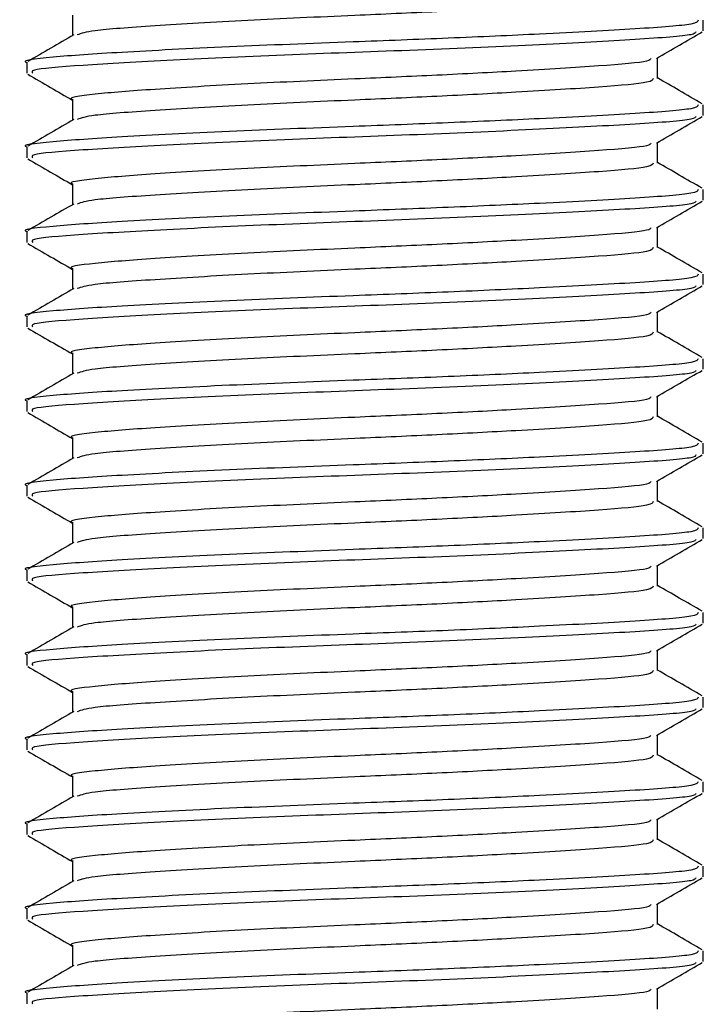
# Model space of a CAD drawing. Header units: millimetres. Extents: x 0 to 420, y 0 to 297.
# Tile 43 of 56: x 296.73 to 298.63, y 169.85 to 172.6. Entities that reach past the tile are written whole.
import ezdxf

# ---------------------------------------------------------------- set-up
doc = ezdxf.new("R2010")
doc.units = ezdxf.units.MM

msp = doc.modelspace()

# ---------------------------------------------------------------- linework, layer by layer
at = {"color": 7, "linetype": 'Continuous', "lineweight": 25}
for p, q in [((296.8724, 172.61), (296.8724, 172.5526)), ((298.6318, 172.5658), (298.6318, 172.5953)), ((296.7447, 172.4773), (296.7447, 172.4478)), ((298.5041, 172.4331), (298.5041, 172.4904)), ((296.8724, 172.3742), (296.8724, 172.3167)), ((298.6318, 172.3299), (298.6318, 172.3594)), ((298.5041, 172.1972), (298.5041, 172.2546)), ((296.7447, 172.2415), (296.7447, 172.2119)), ((296.8724, 172.1383), (296.8724, 172.0809)), ((298.6318, 172.094), (298.6318, 172.1235)), ((296.7447, 172.0056), (296.7447, 171.976)), ((298.5041, 171.9614), (298.5041, 172.0187)), ((296.8724, 171.9024), (296.8724, 171.845)), ((298.6318, 171.8582), (298.6318, 171.8876)), ((298.5041, 171.7255), (298.5041, 171.7828)), ((296.7447, 171.7697), (296.7447, 171.7401)), ((296.8724, 171.6665), (296.8724, 171.6091)), ((298.6318, 171.6223), (298.6318, 171.6517)), ((296.7447, 171.5338), (296.7447, 171.5043)), ((298.5041, 171.4896), (298.5041, 171.5469)), ((296.8724, 171.4306), (296.8724, 171.3732)), ((298.6318, 171.3864), (298.6318, 171.4159)), ((296.7447, 171.2979), (296.7447, 171.2684)), ((298.5041, 171.2537), (298.5041, 171.311)), ((296.8724, 171.1947), (296.8724, 171.1373)), ((298.6318, 171.1505), (298.6318, 171.18)), ((298.5041, 171.0178), (298.5041, 171.0751)), ((296.7447, 171.062), (296.7447, 171.0325)), ((296.8724, 170.9588), (296.8724, 170.9014)), ((298.6318, 170.9146), (298.6318, 170.9441)), ((296.7447, 170.8261), (296.7447, 170.7966)), ((298.5041, 170.7819), (298.5041, 170.8392)), ((296.8724, 170.7229), (296.8724, 170.6655)), ((298.6318, 170.6787), (298.6318, 170.7082)), ((298.5041, 170.546), (298.5041, 170.6033)), ((296.7447, 170.5902), (296.7447, 170.5607)), ((296.8724, 170.487), (296.8724, 170.4296)), ((298.6318, 170.4428), (298.6318, 170.4723)), ((296.7447, 170.3543), (296.7447, 170.3248)), ((298.5041, 170.3101), (298.5041, 170.3674)), ((296.8724, 170.2512), (296.8724, 170.1937)), ((298.6318, 170.2069), (298.6318, 170.2364)), ((296.7447, 170.1185), (296.7447, 170.0889)), ((298.5041, 170.0742), (298.5041, 170.1316)), ((296.8724, 170.0153), (296.8724, 169.9579)), ((298.6318, 169.971), (298.6318, 170.0005)), ((298.5041, 169.8384), (298.5041, 169.8957)), ((296.7447, 169.8826), (296.7447, 169.853))]:
    msp.add_line(p, q, dxfattribs=at)
for points, knots in [([(298.4915, 172.669), (298.4907, 172.6654), (298.4887, 172.6568), (298.351, 172.645), (298.1379, 172.6316), (297.8942, 172.6189), (297.6344, 172.6076), (297.3501, 172.5949), (297.0937, 172.5793), (296.9216, 172.5673), (296.8967, 172.5586), (296.8856, 172.5546)], [0, 0, 0, 0, 0.090008, 0.212326, 0.337718, 0.43411, 0.527236, 0.650988, 0.778186, 0.900472, 1, 1, 1, 1]), ([(298.6171, 172.5953), (298.6162, 172.5917), (298.6139, 172.5831), (298.4547, 172.5713), (298.2083, 172.5579), (297.9265, 172.5451), (297.6257, 172.5339), (297.2986, 172.5212), (296.9954, 172.5056), (296.8059, 172.4926), (296.7236, 172.4827), (296.7464, 172.4775), (296.7473, 172.4773)], [0, 0, 0, 0, 0.087116, 0.205806, 0.327474, 0.421002, 0.511365, 0.631445, 0.754864, 0.873521, 0.995235, 1, 1, 1, 1]), ([(296.8761, 172.5548), (296.8548, 172.5424), (296.8121, 172.5177), (296.7694, 172.493), (296.748, 172.4806)], [0, 0, 0, 0, 0.499904, 1, 1, 1, 1]), ([(298.6113, 172.5628), (298.6099, 172.5602), (298.6057, 172.5527), (298.4533, 172.5419), (298.1872, 172.5273), (297.8421, 172.512), (297.4772, 172.4992), (297.1403, 172.484), (296.8891, 172.4694), (296.7521, 172.4584), (296.7595, 172.4506), (296.7622, 172.4478)], [0, 0, 0, 0, 0.06376, 0.185538, 0.310372, 0.436457, 0.557702, 0.683704, 0.808674, 0.930359, 1, 1, 1, 1]), ([(298.5009, 172.4886), (298.5222, 172.5009), (298.565, 172.5257), (298.6077, 172.5504), (298.629, 172.5628)], [0, 0, 0, 0, 0.499899, 1, 1, 1, 1]), ([(298.4857, 172.4886), (298.4844, 172.4862), (298.4806, 172.4788), (298.3496, 172.4681), (298.1382, 172.4547), (297.8942, 172.4419), (297.6342, 172.4307), (297.3513, 172.418), (297.0891, 172.4024), (296.9253, 172.3894), (296.8541, 172.3795), (296.8739, 172.3743), (296.8746, 172.3741)], [0, 0, 0, 0, 0.060472, 0.182626, 0.30785, 0.404113, 0.497113, 0.6207, 0.747728, 0.869849, 0.995119, 1, 1, 1, 1]), ([(296.7475, 172.4448), (296.7688, 172.4325), (296.8105, 172.4084), (296.8521, 172.3842), (296.8724, 172.3725)], [0, 0, 0, 0, 0.513038, 1, 1, 1, 1]), ([(298.4915, 172.4332), (298.4907, 172.4295), (298.4887, 172.4209), (298.351, 172.4091), (298.1379, 172.3958), (297.8942, 172.383), (297.6344, 172.3717), (297.3501, 172.359), (297.0937, 172.3434), (296.9216, 172.3314), (296.8967, 172.3227), (296.8856, 172.3188)], [0, 0, 0, 0, 0.090008, 0.212326, 0.337718, 0.43411, 0.527236, 0.650988, 0.778186, 0.900472, 1, 1, 1, 1]), ([(298.6285, 172.3627), (298.6071, 172.375), (298.5657, 172.399), (298.5242, 172.423), (298.5041, 172.4347)], [0, 0, 0, 0, 0.515208, 1, 1, 1, 1]), ([(298.6171, 172.3594), (298.6162, 172.3558), (298.6139, 172.3472), (298.4547, 172.3354), (298.2083, 172.322), (297.9265, 172.3093), (297.6257, 172.298), (297.2986, 172.2853), (296.9954, 172.2697), (296.8059, 172.2567), (296.7236, 172.2468), (296.7464, 172.2417), (296.7473, 172.2415)], [0, 0, 0, 0, 0.087116, 0.205806, 0.327474, 0.421002, 0.511365, 0.631445, 0.754864, 0.873521, 0.995235, 1, 1, 1, 1]), ([(296.8761, 172.3189), (296.8548, 172.3066), (296.8121, 172.2818), (296.7694, 172.2571), (296.748, 172.2447)], [0, 0, 0, 0, 0.499904, 1, 1, 1, 1]), ([(298.6113, 172.3269), (298.6099, 172.3243), (298.6057, 172.3168), (298.4533, 172.306), (298.1872, 172.2914), (297.8421, 172.2761), (297.4772, 172.2633), (297.1403, 172.2481), (296.8891, 172.2335), (296.7521, 172.2225), (296.7595, 172.2147), (296.7622, 172.2119)], [0, 0, 0, 0, 0.06376, 0.185538, 0.310372, 0.436457, 0.557702, 0.683704, 0.808674, 0.930359, 1, 1, 1, 1]), ([(298.5009, 172.2527), (298.5222, 172.2651), (298.565, 172.2898), (298.6077, 172.3145), (298.629, 172.3269)], [0, 0, 0, 0, 0.499899, 1, 1, 1, 1]), ([(298.4857, 172.2527), (298.4844, 172.2503), (298.4806, 172.2429), (298.3496, 172.2322), (298.1382, 172.2188), (297.8942, 172.2061), (297.6342, 172.1948), (297.3513, 172.1821), (297.0891, 172.1665), (296.9253, 172.1535), (296.8541, 172.1436), (296.8739, 172.1385), (296.8746, 172.1383)], [0, 0, 0, 0, 0.060472, 0.182626, 0.30785, 0.404113, 0.497113, 0.6207, 0.747728, 0.869849, 0.995119, 1, 1, 1, 1]), ([(296.7475, 172.209), (296.7688, 172.1966), (296.8105, 172.1725), (296.8521, 172.1484), (296.8724, 172.1366)], [0, 0, 0, 0, 0.513038, 1, 1, 1, 1]), ([(298.4915, 172.1973), (298.4907, 172.1936), (298.4887, 172.185), (298.351, 172.1733), (298.1379, 172.1599), (297.8942, 172.1471), (297.6344, 172.1358), (297.3501, 172.1231), (297.0937, 172.1075), (296.9216, 172.0955), (296.8967, 172.0868), (296.8856, 172.0829)], [0, 0, 0, 0, 0.090008, 0.212326, 0.337718, 0.43411, 0.527236, 0.650988, 0.778186, 0.900472, 1, 1, 1, 1]), ([(298.6285, 172.1268), (298.6071, 172.1391), (298.5657, 172.1631), (298.5242, 172.1872), (298.5041, 172.1988)], [0, 0, 0, 0, 0.515208, 1, 1, 1, 1]), ([(298.6171, 172.1235), (298.6162, 172.1199), (298.6139, 172.1113), (298.4547, 172.0995), (298.2083, 172.0861), (297.9265, 172.0734), (297.6257, 172.0621), (297.2986, 172.0494), (296.9954, 172.0338), (296.8059, 172.0208), (296.7236, 172.0109), (296.7464, 172.0058), (296.7473, 172.0056)], [0, 0, 0, 0, 0.087116, 0.205806, 0.327474, 0.421002, 0.511365, 0.631445, 0.754864, 0.873521, 0.995235, 1, 1, 1, 1]), ([(296.8761, 172.083), (296.8548, 172.0707), (296.8121, 172.0459), (296.7694, 172.0212), (296.748, 172.0088)], [0, 0, 0, 0, 0.499904, 1, 1, 1, 1]), ([(298.6113, 172.091), (298.6099, 172.0884), (298.6057, 172.0809), (298.4533, 172.0701), (298.1872, 172.0555), (297.8421, 172.0402), (297.4772, 172.0274), (297.1403, 172.0123), (296.8891, 171.9976), (296.7521, 171.9866), (296.7595, 171.9789), (296.7622, 171.976)], [0, 0, 0, 0, 0.06376, 0.185538, 0.310372, 0.436457, 0.557702, 0.683704, 0.808674, 0.930359, 1, 1, 1, 1]), ([(298.5009, 172.0168), (298.5222, 172.0292), (298.565, 172.0539), (298.6077, 172.0786), (298.629, 172.091)], [0, 0, 0, 0, 0.499899, 1, 1, 1, 1]), ([(298.4857, 172.0168), (298.4844, 172.0144), (298.4806, 172.007), (298.3496, 171.9964), (298.1382, 171.9829), (297.8942, 171.9702), (297.6342, 171.9589), (297.3513, 171.9462), (297.0891, 171.9306), (296.9253, 171.9176), (296.8541, 171.9077), (296.8739, 171.9026), (296.8746, 171.9024)], [0, 0, 0, 0, 0.060472, 0.182626, 0.30785, 0.404113, 0.497113, 0.6207, 0.747728, 0.869849, 0.995119, 1, 1, 1, 1]), ([(296.7475, 171.9731), (296.7688, 171.9607), (296.8105, 171.9366), (296.8521, 171.9125), (296.8724, 171.9007)], [0, 0, 0, 0, 0.513038, 1, 1, 1, 1]), ([(298.4915, 171.9614), (298.4907, 171.9577), (298.4887, 171.9491), (298.351, 171.9374), (298.1379, 171.924), (297.8942, 171.9112), (297.6344, 171.8999), (297.3501, 171.8872), (297.0937, 171.8717), (296.9216, 171.8596), (296.8967, 171.8509), (296.8856, 171.847)], [0, 0, 0, 0, 0.0900083, 0.2123263, 0.3377184, 0.4341099, 0.5272356, 0.6509881, 0.7781862, 0.9004719, 1, 1, 1, 1]), ([(298.6285, 171.8909), (298.6071, 171.9033), (298.5657, 171.9273), (298.5242, 171.9513), (298.5041, 171.9629)], [0, 0, 0, 0, 0.515208, 1, 1, 1, 1]), ([(298.6171, 171.8876), (298.6162, 171.884), (298.6139, 171.8754), (298.4547, 171.8637), (298.2083, 171.8503), (297.9265, 171.8375), (297.6257, 171.8262), (297.2986, 171.8135), (296.9954, 171.798), (296.8059, 171.785), (296.7236, 171.775), (296.7464, 171.7699), (296.7473, 171.7697)], [0, 0, 0, 0, 0.0871164, 0.2058056, 0.3274743, 0.4210023, 0.5113649, 0.6314445, 0.7548636, 0.8735215, 0.995235, 1, 1, 1, 1]), ([(296.8761, 171.8471), (296.8548, 171.8348), (296.8121, 171.81), (296.7694, 171.7853), (296.748, 171.773)], [0, 0, 0, 0, 0.499904, 1, 1, 1, 1]), ([(298.6113, 171.8551), (298.6099, 171.8525), (298.6057, 171.845), (298.4533, 171.8342), (298.1872, 171.8196), (297.8421, 171.8043), (297.4772, 171.7916), (297.1403, 171.7764), (296.8891, 171.7617), (296.7521, 171.7507), (296.7595, 171.743), (296.7622, 171.7401)], [0, 0, 0, 0, 0.06376, 0.185538, 0.310372, 0.436457, 0.557702, 0.683704, 0.808674, 0.930359, 1, 1, 1, 1]), ([(298.5009, 171.7809), (298.5222, 171.7933), (298.565, 171.818), (298.6077, 171.8428), (298.629, 171.8551)], [0, 0, 0, 0, 0.4998993, 1, 1, 1, 1]), ([(298.4857, 171.781), (298.4844, 171.7785), (298.4806, 171.7711), (298.3496, 171.7605), (298.1382, 171.7471), (297.8942, 171.7343), (297.6342, 171.723), (297.3513, 171.7103), (297.0891, 171.6947), (296.9253, 171.6818), (296.8541, 171.6718), (296.8739, 171.6667), (296.8746, 171.6665)], [0, 0, 0, 0, 0.060472, 0.182626, 0.30785, 0.404113, 0.497113, 0.6207, 0.747728, 0.869849, 0.995119, 1, 1, 1, 1]), ([(296.7475, 171.7372), (296.7688, 171.7248), (296.8105, 171.7007), (296.8521, 171.6766), (296.8724, 171.6648)], [0, 0, 0, 0, 0.513038, 1, 1, 1, 1]), ([(298.4915, 171.7255), (298.4907, 171.7218), (298.4887, 171.7133), (298.351, 171.7015), (298.1379, 171.6881), (297.8942, 171.6753), (297.6344, 171.664), (297.3501, 171.6513), (297.0937, 171.6358), (296.9216, 171.6237), (296.8967, 171.615), (296.8856, 171.6111)], [0, 0, 0, 0, 0.090008, 0.212326, 0.337718, 0.43411, 0.527236, 0.650988, 0.778186, 0.900472, 1, 1, 1, 1]), ([(298.6285, 171.655), (298.6071, 171.6674), (298.5657, 171.6914), (298.5242, 171.7154), (298.5041, 171.727)], [0, 0, 0, 0, 0.515208, 1, 1, 1, 1]), ([(298.6171, 171.6517), (298.6162, 171.6481), (298.6139, 171.6395), (298.4547, 171.6278), (298.2083, 171.6144), (297.9265, 171.6016), (297.6257, 171.5903), (297.2986, 171.5776), (296.9954, 171.5621), (296.8059, 171.5491), (296.7236, 171.5391), (296.7464, 171.534), (296.7473, 171.5338)], [0, 0, 0, 0, 0.0871164, 0.2058056, 0.3274743, 0.4210023, 0.5113649, 0.6314445, 0.7548636, 0.8735215, 0.995235, 1, 1, 1, 1]), ([(298.6113, 171.6192), (298.6099, 171.6166), (298.6057, 171.6091), (298.4533, 171.5983), (298.1872, 171.5837), (297.8421, 171.5685), (297.4772, 171.5557), (297.1403, 171.5405), (296.8891, 171.5258), (296.7521, 171.5148), (296.7595, 171.5071), (296.7622, 171.5043)], [0, 0, 0, 0, 0.06376, 0.185538, 0.310372, 0.436457, 0.557702, 0.683704, 0.808674, 0.930359, 1, 1, 1, 1]), ([(298.5009, 171.545), (298.5222, 171.5574), (298.565, 171.5821), (298.6077, 171.6069), (298.629, 171.6192)], [0, 0, 0, 0, 0.4998993, 1, 1, 1, 1]), ([(296.8761, 171.6113), (296.8548, 171.5989), (296.8121, 171.5741), (296.7694, 171.5494), (296.748, 171.5371)], [0, 0, 0, 0, 0.499904, 1, 1, 1, 1]), ([(298.4857, 171.5451), (298.4844, 171.5426), (298.4806, 171.5353), (298.3496, 171.5246), (298.1382, 171.5112), (297.8942, 171.4984), (297.6342, 171.4871), (297.3513, 171.4744), (297.0891, 171.4589), (296.9253, 171.4459), (296.8541, 171.4359), (296.8739, 171.4308), (296.8746, 171.4306)], [0, 0, 0, 0, 0.060472, 0.182626, 0.30785, 0.404113, 0.497113, 0.6207, 0.747728, 0.869849, 0.995119, 1, 1, 1, 1]), ([(296.7475, 171.5013), (296.7688, 171.4889), (296.8105, 171.4648), (296.8521, 171.4407), (296.8724, 171.4289)], [0, 0, 0, 0, 0.513038, 1, 1, 1, 1]), ([(298.4915, 171.4896), (298.4907, 171.486), (298.4887, 171.4774), (298.351, 171.4656), (298.1379, 171.4522), (297.8942, 171.4394), (297.6344, 171.4281), (297.3501, 171.4154), (297.0937, 171.3999), (296.9216, 171.3878), (296.8967, 171.3791), (296.8856, 171.3752)], [0, 0, 0, 0, 0.090008, 0.212326, 0.337718, 0.43411, 0.527236, 0.650988, 0.778186, 0.900472, 1, 1, 1, 1]), ([(298.6285, 171.4191), (298.6071, 171.4315), (298.5657, 171.4555), (298.5242, 171.4795), (298.5041, 171.4911)], [0, 0, 0, 0, 0.515208, 1, 1, 1, 1]), ([(298.6171, 171.4159), (298.6162, 171.4122), (298.6139, 171.4036), (298.4547, 171.3919), (298.2083, 171.3785), (297.9265, 171.3657), (297.6257, 171.3544), (297.2986, 171.3417), (296.9954, 171.3262), (296.8059, 171.3132), (296.7236, 171.3032), (296.7464, 171.2981), (296.7473, 171.2979)], [0, 0, 0, 0, 0.0871164, 0.2058056, 0.3274743, 0.4210023, 0.5113649, 0.6314445, 0.7548636, 0.8735215, 0.995235, 1, 1, 1, 1]), ([(296.8761, 171.3754), (296.8548, 171.363), (296.8121, 171.3383), (296.7694, 171.3135), (296.748, 171.3012)], [0, 0, 0, 0, 0.4999039, 1, 1, 1, 1]), ([(298.6113, 171.3833), (298.6099, 171.3807), (298.6057, 171.3732), (298.4533, 171.3624), (298.1872, 171.3478), (297.8421, 171.3326), (297.4772, 171.3198), (297.1403, 171.3046), (296.8891, 171.2899), (296.7521, 171.2789), (296.7595, 171.2712), (296.7622, 171.2684)], [0, 0, 0, 0, 0.06376, 0.185538, 0.310372, 0.436457, 0.557702, 0.683704, 0.808674, 0.930359, 1, 1, 1, 1]), ([(298.5009, 171.3091), (298.5222, 171.3215), (298.565, 171.3462), (298.6077, 171.371), (298.629, 171.3833)], [0, 0, 0, 0, 0.499899, 1, 1, 1, 1]), ([(298.4857, 171.3092), (298.4844, 171.3067), (298.4806, 171.2994), (298.3496, 171.2887), (298.1382, 171.2753), (297.8942, 171.2625), (297.6342, 171.2512), (297.3513, 171.2385), (297.0891, 171.223), (296.9253, 171.21), (296.8541, 171.2), (296.8739, 171.1949), (296.8746, 171.1947)], [0, 0, 0, 0, 0.060472, 0.182626, 0.30785, 0.404113, 0.497113, 0.6207, 0.747728, 0.869849, 0.995119, 1, 1, 1, 1]), ([(296.7475, 171.2654), (296.7688, 171.253), (296.8105, 171.2289), (296.8521, 171.2048), (296.8724, 171.1931)], [0, 0, 0, 0, 0.513038, 1, 1, 1, 1]), ([(298.4915, 171.2537), (298.4907, 171.2501), (298.4887, 171.2415), (298.351, 171.2297), (298.1379, 171.2163), (297.8942, 171.2035), (297.6344, 171.1923), (297.3501, 171.1796), (297.0937, 171.164), (296.9216, 171.1519), (296.8967, 171.1432), (296.8856, 171.1393)], [0, 0, 0, 0, 0.090008, 0.212326, 0.337718, 0.43411, 0.527236, 0.650988, 0.778186, 0.900472, 1, 1, 1, 1]), ([(298.6285, 171.1832), (298.6071, 171.1956), (298.5657, 171.2196), (298.5242, 171.2436), (298.5041, 171.2552)], [0, 0, 0, 0, 0.515208, 1, 1, 1, 1]), ([(298.6171, 171.18), (298.6162, 171.1763), (298.6139, 171.1678), (298.4547, 171.156), (298.2083, 171.1426), (297.9265, 171.1298), (297.6257, 171.1185), (297.2986, 171.1058), (296.9954, 171.0903), (296.8059, 171.0773), (296.7236, 171.0673), (296.7464, 171.0622), (296.7473, 171.062)], [0, 0, 0, 0, 0.0871164, 0.2058056, 0.3274743, 0.4210023, 0.5113649, 0.6314445, 0.7548636, 0.8735215, 0.995235, 1, 1, 1, 1]), ([(296.8761, 171.1395), (296.8548, 171.1271), (296.8121, 171.1024), (296.7694, 171.0776), (296.748, 171.0653)], [0, 0, 0, 0, 0.499904, 1, 1, 1, 1]), ([(298.6113, 171.1474), (298.6099, 171.1448), (298.6057, 171.1373), (298.4533, 171.1265), (298.1872, 171.1119), (297.8421, 171.0967), (297.4772, 171.0839), (297.1403, 171.0687), (296.8891, 171.054), (296.7521, 171.0431), (296.7595, 171.0353), (296.7622, 171.0325)], [0, 0, 0, 0, 0.06376, 0.185538, 0.310372, 0.436457, 0.557702, 0.683704, 0.808674, 0.930359, 1, 1, 1, 1]), ([(298.5009, 171.0732), (298.5222, 171.0856), (298.565, 171.1104), (298.6077, 171.1351), (298.629, 171.1475)], [0, 0, 0, 0, 0.499899, 1, 1, 1, 1]), ([(298.4857, 171.0733), (298.4844, 171.0708), (298.4806, 171.0635), (298.3496, 171.0528), (298.1382, 171.0394), (297.8942, 171.0266), (297.6342, 171.0153), (297.3513, 171.0026), (297.0891, 170.9871), (296.9253, 170.9741), (296.8541, 170.9641), (296.8739, 170.959), (296.8746, 170.9588)], [0, 0, 0, 0, 0.060472, 0.182626, 0.30785, 0.404113, 0.497113, 0.6207, 0.747728, 0.869849, 0.995119, 1, 1, 1, 1]), ([(296.7475, 171.0295), (296.7688, 171.0171), (296.8105, 170.993), (296.8521, 170.9689), (296.8724, 170.9572)], [0, 0, 0, 0, 0.513038, 1, 1, 1, 1]), ([(298.4915, 171.0178), (298.4907, 171.0142), (298.4887, 171.0056), (298.351, 170.9938), (298.1379, 170.9804), (297.8942, 170.9676), (297.6344, 170.9564), (297.3501, 170.9437), (297.0937, 170.9281), (296.9216, 170.916), (296.8967, 170.9073), (296.8856, 170.9034)], [0, 0, 0, 0, 0.090008, 0.212326, 0.337718, 0.43411, 0.527236, 0.650988, 0.778186, 0.900472, 1, 1, 1, 1]), ([(298.6285, 170.9473), (298.6071, 170.9597), (298.5657, 170.9837), (298.5242, 171.0077), (298.5041, 171.0194)], [0, 0, 0, 0, 0.515208, 1, 1, 1, 1]), ([(298.6171, 170.9441), (298.6162, 170.9404), (298.6139, 170.9319), (298.4547, 170.9201), (298.2083, 170.9067), (297.9265, 170.8939), (297.6257, 170.8827), (297.2986, 170.87), (296.9954, 170.8544), (296.8059, 170.8414), (296.7236, 170.8314), (296.7464, 170.8263), (296.7473, 170.8261)], [0, 0, 0, 0, 0.0871164, 0.2058056, 0.3274743, 0.4210023, 0.5113649, 0.6314445, 0.7548636, 0.8735215, 0.995235, 1, 1, 1, 1]), ([(296.8761, 170.9036), (296.8548, 170.8912), (296.8121, 170.8665), (296.7694, 170.8418), (296.748, 170.8294)], [0, 0, 0, 0, 0.499904, 1, 1, 1, 1]), ([(298.6113, 170.9115), (298.6099, 170.9089), (298.6057, 170.9014), (298.4533, 170.8906), (298.1872, 170.876), (297.8421, 170.8608), (297.4772, 170.848), (297.1403, 170.8328), (296.8891, 170.8181), (296.7521, 170.8072), (296.7595, 170.7994), (296.7622, 170.7966)], [0, 0, 0, 0, 0.06376, 0.185538, 0.310372, 0.436457, 0.557702, 0.683704, 0.808674, 0.930359, 1, 1, 1, 1]), ([(298.5009, 170.8374), (298.5222, 170.8497), (298.565, 170.8745), (298.6077, 170.8992), (298.629, 170.9116)], [0, 0, 0, 0, 0.499899, 1, 1, 1, 1]), ([(298.4857, 170.8374), (298.4844, 170.835), (298.4806, 170.8276), (298.3496, 170.8169), (298.1382, 170.8035), (297.8942, 170.7907), (297.6342, 170.7795), (297.3513, 170.7667), (297.0891, 170.7512), (296.9253, 170.7382), (296.8541, 170.7282), (296.8739, 170.7231), (296.8746, 170.7229)], [0, 0, 0, 0, 0.060472, 0.182626, 0.30785, 0.404113, 0.497113, 0.6207, 0.747728, 0.869849, 0.995119, 1, 1, 1, 1]), ([(296.7475, 170.7936), (296.7688, 170.7813), (296.8105, 170.7571), (296.8521, 170.733), (296.8724, 170.7213)], [0, 0, 0, 0, 0.513038, 1, 1, 1, 1]), ([(298.4915, 170.7819), (298.4907, 170.7783), (298.4887, 170.7697), (298.351, 170.7579), (298.1379, 170.7445), (297.8942, 170.7318), (297.6344, 170.7205), (297.3501, 170.7078), (297.0937, 170.6922), (296.9216, 170.6802), (296.8967, 170.6714), (296.8856, 170.6675)], [0, 0, 0, 0, 0.090008, 0.212326, 0.337718, 0.43411, 0.527236, 0.650988, 0.778186, 0.900472, 1, 1, 1, 1]), ([(298.6285, 170.7115), (298.6071, 170.7238), (298.5657, 170.7478), (298.5242, 170.7718), (298.5041, 170.7835)], [0, 0, 0, 0, 0.515208, 1, 1, 1, 1]), ([(298.6171, 170.7082), (298.6162, 170.7046), (298.6139, 170.696), (298.4547, 170.6842), (298.2083, 170.6708), (297.9265, 170.658), (297.6257, 170.6468), (297.2986, 170.6341), (296.9954, 170.6185), (296.8059, 170.6055), (296.7236, 170.5956), (296.7464, 170.5904), (296.7473, 170.5902)], [0, 0, 0, 0, 0.0871164, 0.2058056, 0.3274743, 0.4210023, 0.5113649, 0.6314445, 0.7548636, 0.8735215, 0.995235, 1, 1, 1, 1]), ([(296.8761, 170.6677), (296.8548, 170.6553), (296.8121, 170.6306), (296.7694, 170.6059), (296.748, 170.5935)], [0, 0, 0, 0, 0.499904, 1, 1, 1, 1]), ([(298.6113, 170.6756), (298.6099, 170.6731), (298.6057, 170.6655), (298.4533, 170.6547), (298.1872, 170.6401), (297.8421, 170.6249), (297.4772, 170.6121), (297.1403, 170.5969), (296.8891, 170.5823), (296.7521, 170.5713), (296.7595, 170.5635), (296.7622, 170.5607)], [0, 0, 0, 0, 0.06376, 0.1855377, 0.3103724, 0.436457, 0.5577025, 0.6837036, 0.8086745, 0.9303586, 1, 1, 1, 1]), ([(298.5009, 170.6015), (298.5222, 170.6138), (298.565, 170.6386), (298.6077, 170.6633), (298.629, 170.6757)], [0, 0, 0, 0, 0.499899, 1, 1, 1, 1]), ([(298.4857, 170.6015), (298.4844, 170.5991), (298.4806, 170.5917), (298.3496, 170.581), (298.1382, 170.5676), (297.8942, 170.5548), (297.6342, 170.5436), (297.3513, 170.5309), (297.0891, 170.5153), (296.9253, 170.5023), (296.8541, 170.4924), (296.8739, 170.4872), (296.8746, 170.487)], [0, 0, 0, 0, 0.060472, 0.182626, 0.30785, 0.404113, 0.497113, 0.6207, 0.747728, 0.869849, 0.995119, 1, 1, 1, 1]), ([(296.7475, 170.5577), (296.7688, 170.5454), (296.8105, 170.5213), (296.8521, 170.4971), (296.8724, 170.4854)], [0, 0, 0, 0, 0.513038, 1, 1, 1, 1]), ([(298.4915, 170.546), (298.4907, 170.5424), (298.4887, 170.5338), (298.351, 170.522), (298.1379, 170.5086), (297.8942, 170.4959), (297.6344, 170.4846), (297.3501, 170.4719), (297.0937, 170.4563), (296.9216, 170.4443), (296.8967, 170.4356), (296.8856, 170.4316)], [0, 0, 0, 0, 0.090008, 0.212326, 0.337718, 0.43411, 0.527236, 0.650988, 0.778186, 0.900472, 1, 1, 1, 1]), ([(298.6285, 170.4756), (298.6071, 170.4879), (298.5657, 170.5119), (298.5242, 170.5359), (298.5041, 170.5476)], [0, 0, 0, 0, 0.5152084, 1, 1, 1, 1]), ([(298.6171, 170.4723), (298.6162, 170.4687), (298.6139, 170.4601), (298.4547, 170.4483), (298.2083, 170.4349), (297.9265, 170.4221), (297.6257, 170.4109), (297.2986, 170.3982), (296.9954, 170.3826), (296.8059, 170.3696), (296.7236, 170.3597), (296.7464, 170.3545), (296.7473, 170.3543)], [0, 0, 0, 0, 0.0871164, 0.2058056, 0.3274743, 0.4210023, 0.5113649, 0.6314445, 0.7548636, 0.8735215, 0.995235, 1, 1, 1, 1]), ([(298.6113, 170.4398), (298.6099, 170.4372), (298.6057, 170.4297), (298.4533, 170.4188), (298.1872, 170.4043), (297.8421, 170.389), (297.4772, 170.3762), (297.1403, 170.361), (296.8891, 170.3464), (296.7521, 170.3354), (296.7595, 170.3276), (296.7622, 170.3248)], [0, 0, 0, 0, 0.06376, 0.185538, 0.310372, 0.436457, 0.557702, 0.683704, 0.808674, 0.930359, 1, 1, 1, 1]), ([(298.5009, 170.3656), (298.5222, 170.3779), (298.565, 170.4027), (298.6077, 170.4274), (298.629, 170.4398)], [0, 0, 0, 0, 0.499899, 1, 1, 1, 1]), ([(296.8761, 170.4318), (296.8548, 170.4194), (296.8121, 170.3947), (296.7694, 170.37), (296.748, 170.3576)], [0, 0, 0, 0, 0.499904, 1, 1, 1, 1]), ([(298.4857, 170.3656), (298.4844, 170.3632), (298.4806, 170.3558), (298.3496, 170.3451), (298.1382, 170.3317), (297.8942, 170.3189), (297.6342, 170.3077), (297.3513, 170.295), (297.0891, 170.2794), (296.9253, 170.2664), (296.8541, 170.2565), (296.8739, 170.2513), (296.8746, 170.2511)], [0, 0, 0, 0, 0.060472, 0.182626, 0.30785, 0.404113, 0.497113, 0.6207, 0.747728, 0.869849, 0.995119, 1, 1, 1, 1]), ([(296.7475, 170.3218), (296.7688, 170.3095), (296.8105, 170.2854), (296.8521, 170.2612), (296.8724, 170.2495)], [0, 0, 0, 0, 0.513038, 1, 1, 1, 1]), ([(298.4915, 170.3102), (298.4907, 170.3065), (298.4887, 170.2979), (298.351, 170.2861), (298.1379, 170.2728), (297.8942, 170.26), (297.6344, 170.2487), (297.3501, 170.236), (297.0937, 170.2204), (296.9216, 170.2084), (296.8967, 170.1997), (296.8856, 170.1958)], [0, 0, 0, 0, 0.090008, 0.212326, 0.337718, 0.43411, 0.527236, 0.650988, 0.778186, 0.900472, 1, 1, 1, 1]), ([(298.6285, 170.2397), (298.6071, 170.252), (298.5657, 170.276), (298.5242, 170.3), (298.5041, 170.3117)], [0, 0, 0, 0, 0.515208, 1, 1, 1, 1]), ([(298.6171, 170.2364), (298.6162, 170.2328), (298.6139, 170.2242), (298.4547, 170.2124), (298.2083, 170.199), (297.9265, 170.1863), (297.6257, 170.175), (297.2986, 170.1623), (296.9954, 170.1467), (296.8059, 170.1337), (296.7236, 170.1238), (296.7464, 170.1187), (296.7473, 170.1185)], [0, 0, 0, 0, 0.087116, 0.205806, 0.327474, 0.421002, 0.511365, 0.631445, 0.754864, 0.873521, 0.995235, 1, 1, 1, 1]), ([(296.8761, 170.1959), (296.8548, 170.1836), (296.8121, 170.1588), (296.7694, 170.1341), (296.748, 170.1217)], [0, 0, 0, 0, 0.499904, 1, 1, 1, 1]), ([(298.6113, 170.2039), (298.6099, 170.2013), (298.6057, 170.1938), (298.4533, 170.183), (298.1872, 170.1684), (297.8421, 170.1531), (297.4772, 170.1403), (297.1403, 170.1251), (296.8891, 170.1105), (296.7521, 170.0995), (296.7595, 170.0917), (296.7622, 170.0889)], [0, 0, 0, 0, 0.06376, 0.185538, 0.310372, 0.436457, 0.557702, 0.683704, 0.808674, 0.930359, 1, 1, 1, 1]), ([(298.5009, 170.1297), (298.5222, 170.1421), (298.565, 170.1668), (298.6077, 170.1915), (298.629, 170.2039)], [0, 0, 0, 0, 0.499899, 1, 1, 1, 1]), ([(298.4857, 170.1297), (298.4844, 170.1273), (298.4806, 170.1199), (298.3496, 170.1092), (298.1382, 170.0958), (297.8942, 170.0831), (297.6342, 170.0718), (297.3513, 170.0591), (297.0891, 170.0435), (296.9253, 170.0305), (296.8541, 170.0206), (296.8739, 170.0155), (296.8746, 170.0153)], [0, 0, 0, 0, 0.060472, 0.182626, 0.30785, 0.404113, 0.497113, 0.6207, 0.747728, 0.869849, 0.995119, 1, 1, 1, 1]), ([(296.7475, 170.086), (296.7688, 170.0736), (296.8105, 170.0495), (296.8521, 170.0254), (296.8724, 170.0136)], [0, 0, 0, 0, 0.513038, 1, 1, 1, 1]), ([(298.4915, 170.0743), (298.4907, 170.0706), (298.4887, 170.062), (298.351, 170.0503), (298.1379, 170.0369), (297.8942, 170.0241), (297.6344, 170.0128), (297.3501, 170.0001), (297.0937, 169.9845), (296.9216, 169.9725), (296.8967, 169.9638), (296.8856, 169.9599)], [0, 0, 0, 0, 0.090008, 0.212326, 0.337718, 0.43411, 0.527236, 0.650988, 0.778186, 0.900472, 1, 1, 1, 1]), ([(298.6285, 170.0038), (298.6071, 170.0161), (298.5657, 170.0401), (298.5242, 170.0642), (298.5041, 170.0758)], [0, 0, 0, 0, 0.515208, 1, 1, 1, 1]), ([(298.6171, 170.0005), (298.6162, 169.9969), (298.6139, 169.9883), (298.4547, 169.9765), (298.2083, 169.9631), (297.9265, 169.9504), (297.6257, 169.9391), (297.2986, 169.9264), (296.9954, 169.9108), (296.8059, 169.8978), (296.7236, 169.8879), (296.7464, 169.8828), (296.7473, 169.8826)], [0, 0, 0, 0, 0.0871164, 0.2058056, 0.3274743, 0.4210023, 0.5113649, 0.6314445, 0.7548636, 0.8735215, 0.995235, 1, 1, 1, 1]), ([(298.6113, 169.968), (298.6099, 169.9654), (298.6057, 169.9579), (298.4533, 169.9471), (298.1872, 169.9325), (297.8421, 169.9172), (297.4772, 169.9044), (297.1403, 169.8893), (296.8891, 169.8746), (296.7521, 169.8636), (296.7595, 169.8559), (296.7622, 169.853)], [0, 0, 0, 0, 0.06376, 0.185538, 0.310372, 0.436457, 0.557702, 0.683704, 0.808674, 0.930359, 1, 1, 1, 1]), ([(298.5009, 169.8938), (298.5222, 169.9062), (298.565, 169.9309), (298.6077, 169.9556), (298.629, 169.968)], [0, 0, 0, 0, 0.499899, 1, 1, 1, 1]), ([(296.8761, 169.96), (296.8548, 169.9477), (296.8121, 169.9229), (296.7694, 169.8982), (296.748, 169.8858)], [0, 0, 0, 0, 0.499904, 1, 1, 1, 1]), ([(298.4857, 169.8938), (298.4844, 169.8914), (298.4806, 169.884), (298.3496, 169.8734), (298.1382, 169.8599), (297.8942, 169.8472), (297.6342, 169.8359), (297.3513, 169.8232), (297.0891, 169.8076), (296.9253, 169.7946), (296.8541, 169.7847), (296.8739, 169.7796), (296.8746, 169.7794)], [0, 0, 0, 0, 0.060472, 0.182626, 0.30785, 0.404113, 0.497113, 0.6207, 0.747728, 0.869849, 0.995119, 1, 1, 1, 1])]:
    msp.add_open_spline(points, degree=3, knots=knots, dxfattribs=at)

doc.saveas('drawing.dxf')
